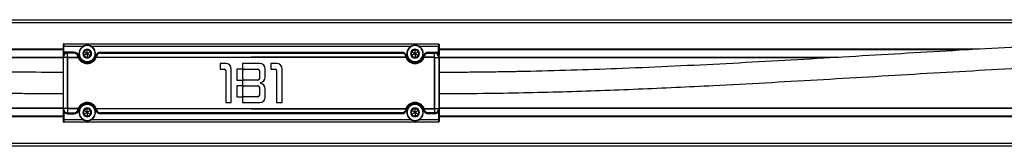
# Model space of a CAD drawing. Header units: millimetres. Extents: x -498 to 2211, y 417 to 918.
# Tile 10 of 23: x 127 to 454, y 417 to 459. Entities that reach past the tile are written whole.
import ezdxf

# ---------------------------------------------------------------- set-up
doc = ezdxf.new("R2010")
doc.units = ezdxf.units.MM

# ---------------------------------------------------------------- blocks, each defined once
blk = doc.blocks.new('Drawing View3')
at = {"color": 7, "linetype": 'Continuous', "lineweight": 25}
for p, q in [((-438.55, 10.99), (561.05, 10.99)), ((561.05, 9.99), (-438.55, 9.99)), ((-1.25, 1.19), (-180.91, 1.19)), ((-1.25, 0.99), (-177.33, 0.99)), ((-1.25, 2.79), (-1.25, 2.19)), ((-1.25, 2.19), (-1.05, 2.19)), ((-1.25, 2.19), (-1.25, 0.19)), ((-1.25, 0.19), (-1.25, -0.6)), ((-1.05, 2.99), (-1.05, 2.19)), ((-1.05, 2.99), (123.55, 2.99)), ((-1.05, 0.19), (-1.05, 2.19)), ((-1.05, 2.19), (5.5, 2.19)), ((2.33, 0.19), (-1.05, 0.19)), ((2.33, -0.01), (2.33, 0.19)), ((6.75, -0.26), (5.51, 0.46)), ((6.75, 2.39), (6.75, 2.49)), ((6.75, -0.26), (6.75, 1.18)), ((8, 0.46), (6.75, -0.26)), ((8, 2.19), (114.5, 2.19)), ((11.18, -0.01), (11.18, 0.19)), ((11.18, 0.19), (111.33, 0.19)), ((111.33, -0.01), (111.33, 0.19)), ((115.75, -0.26), (114.51, 0.46)), ((115.75, 2.39), (115.75, 2.49)), ((115.75, -0.26), (115.75, 1.18)), ((117, 0.46), (115.75, -0.26)), ((117, 2.19), (123.55, 2.19)), ((120.18, 0.19), (123.55, 0.19)), ((120.18, -0.01), (120.18, 0.19)), ((123.55, 2.99), (123.55, 2.19)), ((123.55, 0.19), (123.55, 2.19)), ((123.75, 2.19), (123.55, 2.19)), ((123.75, 2.79), (123.75, 2.19)), ((123.75, 2.19), (123.75, 0.19)), ((303.47, 1.19), (123.75, 1.19)), ((299.83, 0.99), (123.75, 0.99)), ((123.75, 0.19), (123.75, -0.6)), ((-1.25, -1.51), (-134.02, -1.51)), ((-1.25, -1.71), (-130.62, -1.71)), ((-1.25, -1.51), (-1.25, -18.51)), ((0.19, -1.51), (-1.19, -1.51)), ((-1.19, -1.51), (-1.19, -18.51)), ((0.19, -18.51), (0.19, -1.51)), ((2.33, -0.01), (0.25, -0.01)), ((2.33, -0.06), (0.25, -0.06)), ((0.25, -1.45), (0.25, -0.06)), ((0.25, -1.45), (3.73, -1.45)), ((0.34, -18.42), (0.34, -1.59)), ((0.34, -1.59), (3.73, -1.59)), ((2.33, -0.01), (2.33, -0.06)), ((3.73, -1.59), (3.73, -1.45)), ((3.92, -1.51), (3.73, -1.59)), ((3.77, -1.1), (3.96, -1.04)), ((6.75, -0.26), (5.51, -0.97)), ((6.75, -0.26), (8, -0.97)), ((6.75, -0.26), (6.75, -1.69)), ((6.75, -2.91), (6.75, -3.01)), ((9.74, -1.1), (9.54, -1.04)), ((9.77, -1.59), (9.59, -1.51)), ((9.77, -1.45), (9.77, -1.59)), ((9.77, -1.45), (61.25, -1.45)), ((112.73, -1.59), (9.77, -1.59)), ((11.18, -0.01), (11.18, -0.06)), ((11.18, -0.01), (111.33, -0.01)), ((11.18, -0.06), (111.33, -0.06)), ((112.73, -1.45), (61.25, -1.45)), ((111.33, -0.01), (111.33, -0.06)), ((112.73, -1.45), (112.73, -1.59)), ((112.73, -1.59), (112.92, -1.51)), ((112.77, -1.1), (112.96, -1.04)), ((115.75, -0.26), (114.51, -0.97)), ((115.75, -0.26), (117, -0.97)), ((115.75, -0.26), (115.75, -1.69)), ((115.75, -2.91), (115.75, -3.01)), ((118.74, -1.1), (118.54, -1.04)), ((118.59, -1.51), (118.77, -1.59)), ((118.77, -1.59), (118.77, -1.45)), ((122.25, -1.45), (118.77, -1.45)), ((122.17, -1.59), (118.77, -1.59)), ((120.18, -0.01), (120.18, -0.06)), ((120.18, -0.01), (122.25, -0.01)), ((120.18, -0.06), (122.25, -0.06)), ((122.17, -18.42), (122.17, -1.59)), ((122.25, -1.45), (122.25, -0.06)), ((122.31, -18.51), (122.31, -1.51)), ((122.31, -1.51), (123.69, -1.51)), ((123.69, -1.51), (123.69, -18.51)), ((123.75, -1.51), (123.75, -18.51)), ((256.56, -1.51), (123.75, -1.51)), ((253.13, -1.71), (123.75, -1.71)), ((52.85, -3.51), (50.9, -3.51)), ((50.9, -3.51), (50.9, -5.41)), ((50.9, -5.41), (52.3, -5.41)), ((52.8, -5.91), (52.8, -16.51)), ((54.65, -16.51), (54.65, -5.31)), ((58.4, -5.41), (56.5, -5.41)), ((56.5, -5.41), (56.5, -9.11)), ((64.15, -3.51), (58.4, -3.51)), ((58.4, -3.51), (58.4, -5.41)), ((58.45, -8.61), (58.45, -5.91)), ((58.95, -5.41), (63.5, -5.41)), ((64, -5.91), (64, -8.61)), ((65.95, -8.08), (65.95, -5.31)), ((69.75, -3.51), (67.8, -3.51)), ((67.8, -3.51), (67.8, -5.41)), ((67.8, -5.41), (69.2, -5.41)), ((69.7, -5.91), (69.7, -16.51)), ((71.55, -16.51), (71.55, -5.31)), ((56.5, -9.11), (58.4, -9.11)), ((58.4, -9.11), (58.4, -10.91)), ((63.5, -9.11), (58.95, -9.11)), ((58.4, -10.91), (56.5, -10.91)), ((56.5, -10.91), (56.5, -14.61)), ((58.45, -14.11), (58.45, -11.41)), ((58.95, -10.91), (63.5, -10.91)), ((64, -11.41), (64, -14.11)), ((64.45, -10.16), (64.45, -9.86)), ((65.95, -14.71), (65.95, -11.93)), ((56.5, -14.61), (58.4, -14.61)), ((58.4, -14.61), (58.4, -16.51)), ((63.5, -14.61), (58.95, -14.61)), ((-1.25, -18.31), (-291.25, -18.31)), ((-1.25, -18.51), (-291.25, -18.51)), ((-1.25, -18.51), (-1.25, -22.21)), ((0.19, -18.51), (-1.19, -18.51)), ((-0.89, -19.47), (-1.05, -19.6)), ((-1.05, -19.6), (-1.05, -22.21)), ((3.73, -18.56), (0.25, -18.56)), ((0.25, -18.56), (0.25, -19.95)), ((3.73, -18.42), (0.34, -18.42)), ((3.73, -18.56), (3.73, -18.42)), ((3.73, -18.42), (3.92, -18.5)), ((3.77, -18.91), (3.96, -18.97)), ((6.75, -19.76), (5.51, -19.04)), ((6.75, -17.11), (6.75, -17.01)), ((6.75, -19.76), (6.75, -18.32)), ((8, -19.04), (6.75, -19.76)), ((9.74, -18.91), (9.54, -18.97)), ((9.59, -18.5), (9.77, -18.42)), ((9.77, -18.42), (112.73, -18.42)), ((9.77, -18.42), (9.77, -18.56)), ((61.25, -18.56), (9.77, -18.56)), ((52.8, -16.51), (54.65, -16.51)), ((58.4, -16.51), (64.15, -16.51)), ((61.25, -18.56), (112.73, -18.56)), ((69.7, -16.51), (71.55, -16.51)), ((112.73, -18.42), (112.73, -18.56)), ((112.92, -18.5), (112.73, -18.42)), ((112.77, -18.91), (112.96, -18.97)), ((115.75, -19.76), (114.51, -19.04)), ((115.75, -17.11), (115.75, -17.01)), ((115.75, -19.76), (115.75, -18.32)), ((117, -19.04), (115.75, -19.76)), ((118.74, -18.91), (118.54, -18.97)), ((118.77, -18.42), (118.59, -18.5)), ((118.77, -18.42), (122.17, -18.42)), ((118.77, -18.56), (118.77, -18.42)), ((118.77, -18.56), (122.25, -18.56)), ((122.25, -18.56), (122.25, -19.95)), ((122.31, -18.51), (123.69, -18.51)), ((123.4, -19.47), (123.55, -19.6)), ((123.55, -19.6), (123.55, -22.21)), ((413.75, -18.31), (123.75, -18.31)), ((123.75, -18.51), (123.75, -22.21)), ((413.75, -18.51), (123.75, -18.51)), ((-1.25, -21.01), (-291.25, -21.01)), ((-1.25, -21.21), (-291.25, -21.21)), ((-1.25, -22.21), (-1.05, -22.21)), ((-1.25, -22.21), (-1.25, -22.81)), ((-1.05, -22.21), (-1.05, -23.01)), ((5.5, -22.21), (-1.05, -22.21)), ((0.25, -19.95), (2.33, -19.95)), ((0.25, -20.01), (2.33, -20.01)), ((0.25, -20.01), (0.25, -20.21)), ((0.25, -20.21), (2.33, -20.21)), ((2.33, -20.01), (2.33, -19.95)), ((2.33, -20.01), (2.33, -20.21)), ((6.75, -19.76), (5.51, -20.47)), ((6.75, -19.76), (6.75, -21.19)), ((6.75, -19.76), (8, -20.47)), ((6.75, -22.41), (6.75, -22.51)), ((114.5, -22.21), (8, -22.21)), ((111.33, -19.95), (11.18, -19.95)), ((11.18, -20.01), (11.18, -19.95)), ((111.33, -20.01), (11.18, -20.01)), ((11.18, -20.01), (11.18, -20.21)), ((111.33, -20.21), (11.18, -20.21)), ((111.33, -20.01), (111.33, -19.95)), ((111.33, -20.01), (111.33, -20.21)), ((115.75, -19.76), (114.51, -20.47)), ((115.75, -19.76), (115.75, -21.19)), ((115.75, -19.76), (117, -20.47)), ((115.75, -22.41), (115.75, -22.51)), ((123.55, -22.21), (117, -22.21)), ((122.25, -19.95), (120.18, -19.95)), ((120.18, -20.01), (120.18, -19.95)), ((122.25, -20.01), (120.18, -20.01)), ((120.18, -20.01), (120.18, -20.21)), ((122.25, -20.21), (120.18, -20.21)), ((122.25, -20.01), (122.25, -20.21)), ((123.75, -22.21), (123.55, -22.21)), ((123.55, -22.21), (123.55, -23.01)), ((413.75, -21.01), (123.75, -21.01)), ((413.75, -21.21), (123.75, -21.21)), ((123.75, -22.21), (123.75, -22.81)), ((123.55, -23.01), (-1.05, -23.01)), ((-438.55, -30.01), (561.05, -30.01)), ((561.05, -31.01), (-438.55, -31.01))]:
    blk.add_line(p, q, dxfattribs=at)
at = {"color": 7, "linetype": 'Continuous', "lineweight": 25, "flags": 128}
for points in [[(-1.25, -1.51), (-1.25, -1.51), (-1.24, -1.51), (-1.24, -1.51), (-1.23, -1.51), (-1.22, -1.51), (-1.21, -1.51), (-1.2, -1.51), (-1.19, -1.51)], [(0.25, -0.01), (0.25, -0.01), (0.25, -0.01), (0.25, -0.01), (0.25, -0.02), (0.25, -0.03), (0.25, -0.04), (0.25, -0.05), (0.25, -0.06)], [(122.25, -0.01), (122.25, -0.01), (122.25, -0.01), (122.25, -0.01), (122.25, -0.02), (122.25, -0.03), (122.25, -0.04), (122.25, -0.05), (122.25, -0.06)], [(123.75, -1.51), (123.75, -1.51), (123.75, -1.51), (123.74, -1.51), (123.74, -1.51), (123.73, -1.51), (123.72, -1.51), (123.71, -1.51), (123.69, -1.51)], [(-1.25, -18.51), (-1.25, -18.51), (-1.24, -18.51), (-1.24, -18.51), (-1.23, -18.51), (-1.22, -18.51), (-1.21, -18.51), (-1.2, -18.51), (-1.19, -18.51)], [(123.75, -18.51), (123.75, -18.51), (123.75, -18.51), (123.74, -18.51), (123.74, -18.51), (123.73, -18.51), (123.72, -18.51), (123.71, -18.51), (123.69, -18.51)], [(0.25, -20.01), (0.25, -20), (0.25, -20), (0.25, -20), (0.25, -19.99), (0.25, -19.98), (0.25, -19.97), (0.25, -19.96), (0.25, -19.95)], [(122.25, -20.01), (122.25, -20), (122.25, -20), (122.25, -20), (122.25, -19.99), (122.25, -19.98), (122.25, -19.97), (122.25, -19.96), (122.25, -19.95)]]:
    blk.add_lwpolyline(points, dxfattribs=at)
at = {"color": 7, "linetype": 'Continuous', "lineweight": 25}
for centre, radius, start, end in [((-1.05, 2.79), 0.2, 90, 180), ((2.33, -1.51), 1.7, 15.7678, 90), ((6.75, -0.26), 2.75, 90, 270), ((6.75, -0.26), 2.65, 90, 270), ((6.75, -0.26), 1.43, 150, 210), ((6.75, -0.26), 1.44, 90, 150), ((6.75, -0.26), 2.75, 270, 90), ((6.75, -0.26), 2.65, 270, 90), ((6.75, -0.26), 1.44, 30, 90), ((6.75, -0.26), 1.44, 330, 30), ((11.18, -1.51), 1.7, 90, 164.2322), ((111.33, -1.51), 1.7, 15.7678, 90), ((115.75, -0.26), 2.75, 90, 270), ((115.75, -0.26), 2.65, 90, 270), ((115.75, -0.26), 1.44, 150, 210), ((115.75, -0.26), 1.44, 90, 150), ((115.75, -0.26), 2.75, 270, 90), ((115.75, -0.26), 2.65, 270, 90), ((115.75, -0.26), 1.44, 30, 90), ((115.75, -0.26), 1.43, 330, 30), ((120.18, -1.51), 1.7, 90, 164.2322), ((123.55, 2.79), 0.2, 0, 90), ((0.25, -1.51), 1.5, 90, 180), ((0.25, -1.51), 1.44, 90, 180), ((3.62, -1.17), 0.164, 25.5781, 105.7388), ((3.79, -1.59), 0.155, 33.2367, 110.1077), ((6.75, -0.26), 3.3, 203.8222, 336.1754), ((6.75, -0.26), 3.1, 203.8215, 336.179), ((6.75, -0.26), 2.9, 195.7678, 344.2322), ((6.75, -0.26), 1.44, 210, 270), ((6.75, -0.26), 1.44, 270, 330), ((9.72, -1.59), 0.155, 69.8939, 146.7559), ((9.88, -1.17), 0.164, 74.2612, 154.4219), ((112.62, -1.17), 0.164, 25.5781, 105.7388), ((112.79, -1.59), 0.155, 33.2441, 110.1061), ((115.75, -0.26), 3.3, 203.8246, 336.1778), ((115.75, -0.26), 3.1, 203.821, 336.1785), ((115.75, -0.26), 2.9, 195.7678, 344.2322), ((115.75, -0.26), 1.44, 210, 270), ((115.75, -0.26), 1.44, 270, 330), ((118.72, -1.59), 0.155, 69.8923, 146.7633), ((118.88, -1.17), 0.164, 74.2612, 154.4219), ((122.25, -1.51), 1.5, 0, 90), ((122.25, -1.51), 1.44, 0, 90), ((52.3, -5.91), 0.5, 0, 90), ((52.85, -5.31), 1.8, 0, 90), ((58.95, -5.91), 0.5, 90, 180), ((63.5, -5.91), 0.5, 0, 90), ((64.15, -5.31), 1.8, 0, 90), ((69.2, -5.91), 0.5, 0, 90), ((69.75, -5.31), 1.8, 0, 90), ((58.95, -8.61), 0.5, 180, 270), ((63.5, -8.61), 0.5, 270, 0), ((64.15, -8.08), 1.8, 279.5941, 0), ((58.95, -11.41), 0.5, 90, 180), ((63.5, -11.41), 0.5, 0, 90), ((64.15, -11.93), 1.8, 0, 80.4059), ((58.95, -14.11), 0.5, 180, 270), ((63.5, -14.11), 0.5, 270, 0), ((64.15, -14.71), 1.8, 270, 0), ((0.25, -18.51), 1.5, 180, 270), ((0.25, -18.51), 1.44, 180, 269.9999), ((0.25, -18.51), 1.7, 220.1192, 270), ((2.33, -18.51), 1.7, 270, 344.2322), ((3.62, -18.84), 0.164, 254.2612, 334.4219), ((6.75, -19.76), 3.3, 23.8226, 156.1783), ((3.79, -18.42), 0.155, 249.8939, 326.7559), ((6.75, -19.76), 3.1, 23.8215, 156.179), ((6.75, -19.76), 2.9, 15.7678, 164.2322), ((6.75, -19.76), 2.75, 90, 270), ((6.75, -19.76), 2.65, 90, 270), ((6.75, -19.76), 1.43, 150, 210), ((6.75, -19.76), 1.44, 90, 150), ((6.75, -19.76), 2.75, 270, 90), ((6.75, -19.76), 2.65, 270, 90), ((6.75, -19.76), 1.44, 30, 90), ((6.75, -19.76), 1.44, 330, 30), ((11.18, -18.51), 1.7, 195.7678, 270), ((9.72, -18.42), 0.155, 213.2367, 290.1077), ((9.88, -18.84), 0.164, 205.5781, 285.7388), ((111.33, -18.51), 1.7, 270, 344.2322), ((112.62, -18.84), 0.164, 254.2612, 334.4219), ((115.75, -19.76), 3.3, 23.8217, 156.1774), ((112.79, -18.42), 0.155, 249.8923, 326.7633), ((115.75, -19.76), 3.1, 23.821, 156.1785), ((115.75, -19.76), 2.9, 15.7678, 164.2322), ((115.75, -19.76), 2.75, 90, 270), ((115.75, -19.76), 2.65, 90, 270), ((115.75, -19.76), 1.44, 150, 210), ((115.75, -19.76), 1.44, 90, 150), ((115.75, -19.76), 2.75, 270, 90), ((115.75, -19.76), 2.65, 270, 90), ((115.75, -19.76), 1.44, 30, 90), ((115.75, -19.76), 1.43, 330, 30), ((120.18, -18.51), 1.7, 195.7678, 270), ((118.72, -18.42), 0.155, 213.2441, 290.1061), ((118.88, -18.84), 0.164, 205.5781, 285.7388), ((122.25, -18.51), 1.44, 270.0001, 360), ((122.25, -18.51), 1.5, 270, 0), ((122.25, -18.51), 1.7, 270, 319.8808), ((-1.05, -22.81), 0.2, 180, 270), ((6.75, -19.76), 1.43, 210, 270), ((6.75, -19.76), 1.44, 270, 330), ((115.75, -19.76), 1.44, 210, 270), ((115.75, -19.76), 1.43, 270, 330), ((123.55, -22.81), 0.2, 270, 0)]:
    blk.add_arc(centre, radius, start, end, dxfattribs=at)
for points, knots in [([(-1.25, -6.51), (-6.08, -6.49), (-15.44, -6.46), (-29.09, -6.23), (-42.12, -5.9), (-54.8, -5.49), (-67.36, -5), (-79.89, -4.45), (-99.73, -3.47), (-126.86, -1.95), (-161.29, 0.12), (-195.73, 2.08), (-223.76, 3.4), (-245.43, 4.17), (-257.28, 4.49), (-265.78, 4.67), (-271.11, 4.76), (-277.04, 4.84), (-283.83, 4.9), (-288.67, 4.91), (-291.25, 4.91)], [0, 0, 0, 0, 0.0499526, 0.0966762, 0.1411081, 0.1845608, 0.2277811, 0.2710022, 0.3142239, 0.4330851, 0.551948, 0.6708097, 0.7896675, 0.8419636, 0.8949258, 0.9121247, 0.9297793, 0.9499915, 0.9733968, 1, 1, 1, 1]), ([(413.75, 4.91), (408.91, 4.89), (399.55, 4.86), (385.88, 4.63), (372.85, 4.31), (360.17, 3.9), (347.6, 3.42), (335.07, 2.86), (315.23, 1.89), (288.09, 0.37), (253.66, -1.69), (219.22, -3.66), (191.19, -4.99), (169.52, -5.76), (157.67, -6.08), (149.18, -6.26), (143.86, -6.35), (137.94, -6.43), (131.16, -6.49), (126.33, -6.5), (123.75, -6.51)], [0, 0, 0, 0, 0.049992, 0.096758, 0.141218, 0.18469, 0.227914, 0.271139, 0.314364, 0.433236, 0.552109, 0.670981, 0.789849, 0.84215, 0.895091, 0.912281, 0.929907, 0.950061, 0.973424, 1, 1, 1, 1]), ([(-1.25, 0.19), (-1.25, 0.2), (-1.25, 0.2), (-1.24, 0.2), (-1.23, 0.2), (-1.21, 0.19), (-1.18, 0.19), (-1.14, 0.2), (-1.09, 0.19), (-1.06, 0.19), (-1.05, 0.19)], [0, 0, 0, 0, 0.070947, 0.154072, 0.250445, 0.38915, 0.501544, 0.750007, 0.875018, 1, 1, 1, 1]), ([(0, 0), (-0.13, -0.01), (-0.35, -0.04), (-0.62, -0.18), (-0.83, -0.34), (-1.01, -0.56), (-1.2, -0.91), (-1.23, -1.21), (-1.25, -1.41)], [0, 0, 0, 0, 0.192394, 0.308079, 0.435114, 0.571258, 0.713423, 1, 1, 1, 1]), ([(-1.25, -0.6), (-1.25, -0.63), (-1.25, -0.67), (-1.25, -0.71), (-1.25, -0.73), (-1.25, -0.73), (-1.24, -0.73), (-1.24, -0.73), (-1.24, -0.73), (-1.24, -0.73), (-1.24, -0.73), (-1.24, -0.72), (-1.22, -0.65), (-1.14, -0.48), (-0.97, -0.24), (-0.73, -0.08), (-0.53, -0.01), (-0.44, 0), (-0.4, 0)], [0, 0, 0, 0, 0.074447, 0.094446, 0.1003278, 0.1023566, 0.1039112, 0.1045847, 0.1052421, 0.1059297, 0.1066875, 0.1085198, 0.126344, 0.2805993, 0.5325068, 0.7947096, 0.9068201, 1, 1, 1, 1]), ([(0.25, -0.01), (0.25, -0.01), (0.24, 0), (0.23, 0), (0.2, 0), (0.16, 0), (0.1, 0), (0.01, 0), (-0.1, 0), (-0.22, 0), (-0.33, 0), (-0.48, 0), (-0.64, 0.01), (-0.8, 0.02), (-0.91, 0.05), (-0.97, 0.09), (-1.02, 0.12), (-1.04, 0.16), (-1.05, 0.18), (-1.05, 0.19)], [0, 0, 0, 0, 0.0109422, 0.0222945, 0.0390848, 0.0625555, 0.1141977, 0.1813741, 0.2488303, 0.3376514, 0.4383968, 0.502126, 0.6516507, 0.7859487, 0.8513268, 0.90633, 0.9431877, 0.9734746, 1, 1, 1, 1]), ([(5.51, 0.46), (5.55, 0.48), (5.62, 0.52), (5.72, 0.59), (5.89, 0.68), (6.13, 0.82), (6.39, 0.97), (6.59, 1.09), (6.7, 1.15), (6.75, 1.18)], [0, 0, 0, 0, 0.091476, 0.179071, 0.263914, 0.500233, 0.736353, 0.864424, 1, 1, 1, 1]), ([(5.51, 0.46), (5.51, 0.42), (5.51, 0.34), (5.51, 0.21), (5.51, 0.02), (5.51, -0.26), (5.51, -0.55), (5.51, -0.79), (5.51, -0.91), (5.51, -0.97)], [0, 0, 0, 0, 0.092825, 0.180726, 0.264, 0.500023, 0.736045, 0.862452, 1, 1, 1, 1]), ([(6.75, 1.18), (6.79, 1.16), (6.86, 1.12), (6.97, 1.06), (7.14, 0.96), (7.37, 0.82), (7.63, 0.67), (7.84, 0.55), (7.94, 0.49), (8, 0.46)], [0, 0, 0, 0, 0.091476, 0.179071, 0.263914, 0.500233, 0.736353, 0.864424, 1, 1, 1, 1]), ([(8, -0.97), (8, -0.93), (8, -0.85), (8, -0.72), (8, -0.53), (8, -0.26), (8, 0.04), (8, 0.28), (8, 0.4), (8, 0.46)], [0, 0, 0, 0, 0.092825, 0.180726, 0.264, 0.500023, 0.736045, 0.862452, 1, 1, 1, 1]), ([(114.51, 0.46), (114.55, 0.48), (114.62, 0.52), (114.72, 0.59), (114.89, 0.68), (115.13, 0.82), (115.39, 0.97), (115.59, 1.09), (115.7, 1.15), (115.75, 1.18)], [0, 0, 0, 0, 0.091476, 0.179071, 0.263914, 0.500233, 0.736353, 0.864424, 1, 1, 1, 1]), ([(114.51, 0.46), (114.51, 0.42), (114.51, 0.34), (114.51, 0.21), (114.51, 0.02), (114.51, -0.26), (114.51, -0.55), (114.51, -0.79), (114.51, -0.91), (114.51, -0.97)], [0, 0, 0, 0, 0.092825, 0.180726, 0.264, 0.500023, 0.736045, 0.862452, 1, 1, 1, 1]), ([(115.75, 1.18), (115.79, 1.16), (115.86, 1.12), (115.97, 1.06), (116.14, 0.96), (116.37, 0.82), (116.63, 0.67), (116.84, 0.55), (116.94, 0.49), (117, 0.46)], [0, 0, 0, 0, 0.091476, 0.179071, 0.263914, 0.500233, 0.736353, 0.864424, 1, 1, 1, 1]), ([(117, -0.97), (117, -0.93), (117, -0.85), (117, -0.72), (117, -0.53), (117, -0.26), (117, 0.04), (117, 0.28), (117, 0.4), (117, 0.46)], [0, 0, 0, 0, 0.092825, 0.180726, 0.264, 0.500023, 0.736045, 0.862452, 1, 1, 1, 1]), ([(123.55, 0.19), (123.55, 0.17), (123.54, 0.15), (123.51, 0.11), (123.49, 0.1), (123.43, 0.06), (123.38, 0.04), (123.27, 0.02), (123.21, 0.01), (123.09, 0), (123.02, 0), (122.81, 0), (122.67, 0), (122.46, 0), (122.39, 0), (122.31, 0), (122.29, 0), (122.26, 0), (122.25, -0.01), (122.25, -0.01)], [0, 0, 0, 0, 0.0625, 0.0625, 0.125, 0.125, 0.25, 0.25, 0.375, 0.375, 0.5, 0.5, 0.75, 0.75, 0.875, 0.875, 0.9375, 0.9375, 1, 1, 1, 1]), ([(123.75, -1.41), (123.73, -1.21), (123.7, -0.91), (123.51, -0.56), (123.33, -0.34), (123.13, -0.18), (122.86, -0.04), (122.64, -0.01), (122.51, 0)], [0, 0, 0, 0, 0.286577, 0.428742, 0.564886, 0.691921, 0.807606, 1, 1, 1, 1]), ([(122.9, 0), (122.95, 0), (123.04, -0.01), (123.24, -0.08), (123.47, -0.24), (123.65, -0.48), (123.72, -0.65), (123.74, -0.72), (123.75, -0.73), (123.75, -0.73), (123.75, -0.73), (123.75, -0.73), (123.75, -0.73), (123.75, -0.73), (123.75, -0.73), (123.75, -0.72), (123.75, -0.67), (123.75, -0.63), (123.75, -0.6)], [0, 0, 0, 0, 0.09318, 0.205292, 0.467496, 0.719405, 0.873661, 0.889168, 0.891531, 0.893364, 0.894122, 0.894809, 0.895467, 0.89614, 0.897695, 0.899723, 0.925553, 1, 1, 1, 1]), ([(123.55, 0.19), (123.57, 0.19), (123.59, 0.19), (123.63, 0.2), (123.66, 0.2), (123.69, 0.19), (123.72, 0.19), (123.74, 0.2), (123.75, 0.2), (123.75, 0.2), (123.75, 0.19)], [0, 0, 0, 0, 0.124897, 0.249794, 0.37451, 0.499267, 0.608291, 0.750189, 0.894614, 1, 1, 1, 1]), ([(-291.25, -2.09), (-286.41, -2.11), (-277.05, -2.14), (-263.39, -2.37), (-250.37, -2.69), (-237.69, -3.1), (-225.13, -3.59), (-212.59, -4.14), (-192.75, -5.12), (-165.62, -6.64), (-131.19, -8.7), (-96.75, -10.67), (-68.72, -11.99), (-47.05, -12.76), (-35.2, -13.09), (-26.71, -13.26), (-21.38, -13.35), (-15.45, -13.43), (-8.66, -13.49), (-3.82, -13.5), (-1.25, -13.51)], [0, 0, 0, 0, 0.049963, 0.096698, 0.141138, 0.184596, 0.227817, 0.271039, 0.314262, 0.433126, 0.551991, 0.670856, 0.789716, 0.842014, 0.89497, 0.912167, 0.929814, 0.95001, 0.973404, 1, 1, 1, 1]), ([(0.25, -1.45), (0.25, -1.45), (0.23, -1.45), (0.21, -1.46), (0.2, -1.47), (0.2, -1.49), (0.19, -1.5), (0.19, -1.51)], [0, 0, 0, 0, 0.230533, 0.446436, 0.647002, 0.831665, 1, 1, 1, 1]), ([(0.19, -1.51), (0.2, -1.51), (0.21, -1.51), (0.22, -1.51), (0.24, -1.52), (0.26, -1.54), (0.29, -1.56), (0.32, -1.58), (0.33, -1.58), (0.34, -1.59)], [0, 0, 0, 0, 0.107214, 0.21673, 0.30517, 0.47239, 0.745456, 0.875597, 1, 1, 1, 1]), ([(0.34, -1.59), (0.33, -1.58), (0.33, -1.57), (0.31, -1.54), (0.29, -1.52), (0.27, -1.49), (0.26, -1.47), (0.26, -1.46), (0.25, -1.45)], [0, 0, 0, 0, 0.120536, 0.253293, 0.530197, 0.661, 0.785452, 1, 1, 1, 1]), ([(2.33, -0.01), (2.36, -0.01), (2.43, -0.01), (2.53, -0.02), (2.64, -0.04), (2.75, -0.07), (2.86, -0.1), (2.97, -0.15), (3.08, -0.21), (3.21, -0.29), (3.34, -0.39), (3.48, -0.54), (3.6, -0.7), (3.7, -0.89), (3.75, -1.03), (3.77, -1.1)], [0, 0, 0, 0, 0.045451, 0.093487, 0.143983, 0.196837, 0.252049, 0.309573, 0.369406, 0.431491, 0.528071, 0.633217, 0.7469, 0.869168, 1, 1, 1, 1]), ([(3.58, -1.01), (3.56, -0.93), (3.53, -0.86), (3.46, -0.72), (3.42, -0.66), (3.28, -0.47), (3.18, -0.37), (2.96, -0.22), (2.85, -0.17), (2.67, -0.11), (2.61, -0.09), (2.48, -0.07), (2.4, -0.06), (2.33, -0.06)], [0, 0, 0, 0, 0.125, 0.125, 0.25, 0.25, 0.5, 0.5, 0.75, 0.75, 0.875, 0.875, 1, 1, 1, 1]), ([(6.75, -1.69), (6.72, -1.67), (6.65, -1.63), (6.54, -1.57), (6.37, -1.47), (6.13, -1.33), (5.87, -1.18), (5.67, -1.06), (5.56, -1), (5.51, -0.97)], [0, 0, 0, 0, 0.091476, 0.179071, 0.263914, 0.500233, 0.736353, 0.864424, 1, 1, 1, 1]), ([(8, -0.97), (7.96, -0.99), (7.89, -1.03), (7.78, -1.1), (7.61, -1.19), (7.37, -1.33), (7.12, -1.48), (6.91, -1.6), (6.81, -1.66), (6.75, -1.69)], [0, 0, 0, 0, 0.091476, 0.1790707, 0.2639143, 0.5002329, 0.7363525, 0.8644236, 1, 1, 1, 1]), ([(11.18, -0.01), (11.06, -0.01), (10.94, -0.02), (10.7, -0.08), (10.57, -0.13), (10.3, -0.28), (10.16, -0.39), (9.91, -0.68), (9.8, -0.87), (9.74, -1.1)], [0, 0, 0, 0, 0.25, 0.25, 0.5, 0.5, 0.75, 0.75, 1, 1, 1, 1]), ([(11.18, -0.06), (11.08, -0.06), (10.97, -0.08), (10.76, -0.13), (10.65, -0.17), (10.42, -0.3), (10.3, -0.4), (10.08, -0.65), (9.99, -0.81), (9.93, -1.01)], [0, 0, 0, 0, 0.25, 0.25, 0.5, 0.5, 0.75, 0.75, 1, 1, 1, 1]), ([(111.33, -0.01), (111.45, -0.01), (111.57, -0.02), (111.81, -0.08), (111.94, -0.13), (112.21, -0.28), (112.35, -0.39), (112.59, -0.68), (112.7, -0.87), (112.77, -1.1)], [0, 0, 0, 0, 0.25, 0.25, 0.5, 0.5, 0.75, 0.75, 1, 1, 1, 1]), ([(111.33, -0.06), (111.43, -0.06), (111.53, -0.08), (111.74, -0.13), (111.86, -0.17), (112.09, -0.3), (112.21, -0.4), (112.42, -0.65), (112.52, -0.81), (112.58, -1.01)], [0, 0, 0, 0, 0.25, 0.25, 0.5, 0.5, 0.75, 0.75, 1, 1, 1, 1]), ([(115.75, -1.69), (115.72, -1.67), (115.65, -1.63), (115.54, -1.57), (115.37, -1.47), (115.13, -1.33), (114.87, -1.18), (114.67, -1.06), (114.56, -1), (114.51, -0.97)], [0, 0, 0, 0, 0.091476, 0.179071, 0.263914, 0.500233, 0.736353, 0.864424, 1, 1, 1, 1]), ([(117, -0.97), (116.96, -0.99), (116.89, -1.03), (116.78, -1.1), (116.61, -1.19), (116.37, -1.33), (116.12, -1.48), (115.91, -1.6), (115.81, -1.66), (115.75, -1.69)], [0, 0, 0, 0, 0.091476, 0.1790707, 0.2639143, 0.5002329, 0.7363525, 0.8644236, 1, 1, 1, 1]), ([(118.74, -1.1), (118.75, -1.06), (118.77, -0.99), (118.81, -0.88), (118.86, -0.79), (118.91, -0.7), (119, -0.58), (119.13, -0.43), (119.31, -0.28), (119.5, -0.16), (119.69, -0.08), (119.86, -0.04), (120.02, -0.01), (120.13, -0.01), (120.18, -0.01)], [0, 0, 0, 0, 0.069075, 0.134452, 0.196145, 0.254172, 0.308553, 0.444853, 0.568689, 0.677814, 0.78108, 0.855029, 0.927809, 1, 1, 1, 1]), ([(118.93, -1.01), (118.95, -0.93), (118.98, -0.86), (119.05, -0.72), (119.09, -0.66), (119.22, -0.47), (119.33, -0.37), (119.54, -0.22), (119.66, -0.17), (119.83, -0.11), (119.89, -0.09), (120.03, -0.07), (120.1, -0.06), (120.18, -0.06)], [0, 0, 0, 0, 0.125, 0.125, 0.25, 0.25, 0.5, 0.5, 0.75, 0.75, 0.875, 0.875, 1, 1, 1, 1]), ([(122.25, -1.45), (122.25, -1.45), (122.25, -1.46), (122.24, -1.49), (122.23, -1.51), (122.21, -1.53), (122.19, -1.55), (122.18, -1.57), (122.17, -1.58), (122.17, -1.59)], [0, 0, 0, 0, 0.105913, 0.267564, 0.469668, 0.607584, 0.746779, 0.875196, 1, 1, 1, 1]), ([(122.17, -1.59), (122.18, -1.58), (122.19, -1.58), (122.21, -1.56), (122.23, -1.55), (122.25, -1.54), (122.27, -1.52), (122.28, -1.51), (122.3, -1.51), (122.31, -1.51), (122.31, -1.51)], [0, 0, 0, 0, 0.096051, 0.254574, 0.390588, 0.527755, 0.661975, 0.783491, 0.892884, 1, 1, 1, 1]), ([(122.31, -1.51), (122.31, -1.49), (122.31, -1.47), (122.28, -1.45), (122.27, -1.45), (122.25, -1.45)], [0, 0, 0, 0, 0.5, 0.5, 1, 1, 1, 1]), ([(123.75, -13.51), (128.59, -13.49), (137.95, -13.46), (151.62, -13.23), (164.65, -12.91), (177.33, -12.5), (189.89, -12.01), (202.43, -11.45), (222.27, -10.48), (249.4, -8.96), (283.83, -6.89), (318.27, -4.93), (346.3, -3.6), (367.98, -2.83), (379.82, -2.51), (388.31, -2.33), (393.64, -2.24), (399.56, -2.16), (406.34, -2.1), (411.18, -2.09), (413.75, -2.09)], [0, 0, 0, 0, 0.049982, 0.096736, 0.141189, 0.184655, 0.227878, 0.271102, 0.314326, 0.433195, 0.552066, 0.670935, 0.7898, 0.842099, 0.895046, 0.912239, 0.929872, 0.950042, 0.973417, 1, 1, 1, 1]), ([(-1.25, -18.51), (-1.25, -18.78), (-1.22, -18.99), (-1.16, -19.25), (-1.14, -19.33), (-1.1, -19.47), (-1.08, -19.53), (-1.05, -19.6)], [0, 0, 0, 0, 0.5, 0.5, 0.75, 0.75, 1, 1, 1, 1]), ([(0.34, -18.42), (0.33, -18.43), (0.32, -18.43), (0.29, -18.45), (0.27, -18.47), (0.24, -18.49), (0.22, -18.5), (0.2, -18.5), (0.19, -18.51)], [0, 0, 0, 0, 0.120536, 0.253294, 0.530197, 0.661, 0.785452, 1, 1, 1, 1]), ([(0.19, -18.51), (0.2, -18.51), (0.2, -18.53), (0.21, -18.54), (0.22, -18.56), (0.24, -18.56), (0.25, -18.56), (0.25, -18.56)], [0, 0, 0, 0, 0.230535, 0.446438, 0.647004, 0.831666, 1, 1, 1, 1]), ([(0.25, -18.56), (0.25, -18.56), (0.25, -18.55), (0.26, -18.53), (0.27, -18.52), (0.29, -18.5), (0.31, -18.47), (0.32, -18.44), (0.33, -18.43), (0.34, -18.42)], [0, 0, 0, 0, 0.107214, 0.216731, 0.30517, 0.47239, 0.745456, 0.875596, 1, 1, 1, 1]), ([(2.33, -20.01), (2.45, -20.01), (2.57, -19.99), (2.81, -19.93), (2.94, -19.88), (3.21, -19.73), (3.35, -19.62), (3.59, -19.33), (3.7, -19.14), (3.77, -18.91)], [0, 0, 0, 0, 0.25, 0.25, 0.5, 0.5, 0.75, 0.75, 1, 1, 1, 1]), ([(2.33, -19.95), (2.43, -19.95), (2.53, -19.93), (2.74, -19.88), (2.86, -19.84), (3.09, -19.71), (3.21, -19.61), (3.42, -19.36), (3.52, -19.2), (3.58, -19)], [0, 0, 0, 0, 0.25, 0.25, 0.5, 0.5, 0.75, 0.75, 1, 1, 1, 1]), ([(5.51, -19.04), (5.55, -19.02), (5.62, -18.98), (5.72, -18.91), (5.89, -18.82), (6.13, -18.68), (6.39, -18.53), (6.59, -18.41), (6.7, -18.35), (6.75, -18.32)], [0, 0, 0, 0, 0.091476, 0.179071, 0.263914, 0.500233, 0.736353, 0.864424, 1, 1, 1, 1]), ([(5.51, -19.04), (5.51, -19.08), (5.51, -19.16), (5.51, -19.29), (5.51, -19.48), (5.51, -19.76), (5.51, -20.05), (5.51, -20.29), (5.51, -20.41), (5.51, -20.47)], [0, 0, 0, 0, 0.092825, 0.180726, 0.264, 0.500023, 0.736045, 0.862452, 1, 1, 1, 1]), ([(6.75, -18.32), (6.79, -18.34), (6.86, -18.38), (6.97, -18.44), (7.14, -18.54), (7.37, -18.68), (7.63, -18.83), (7.84, -18.95), (7.94, -19.01), (8, -19.04)], [0, 0, 0, 0, 0.091476, 0.179071, 0.263914, 0.500233, 0.736353, 0.864424, 1, 1, 1, 1]), ([(8, -20.47), (8, -20.43), (8, -20.35), (8, -20.22), (8, -20.03), (8, -19.76), (8, -19.46), (8, -19.22), (8, -19.1), (8, -19.04)], [0, 0, 0, 0, 0.092825, 0.180726, 0.264, 0.500023, 0.736045, 0.862452, 1, 1, 1, 1]), ([(11.18, -20.01), (11.15, -20), (11.08, -20), (10.97, -19.99), (10.86, -19.97), (10.75, -19.94), (10.64, -19.91), (10.53, -19.86), (10.42, -19.8), (10.3, -19.72), (10.17, -19.62), (10.03, -19.48), (9.91, -19.31), (9.8, -19.12), (9.76, -18.98), (9.74, -18.91)], [0, 0, 0, 0, 0.045451, 0.093487, 0.143983, 0.196837, 0.252049, 0.309573, 0.369406, 0.431491, 0.528071, 0.633217, 0.7469, 0.869168, 1, 1, 1, 1]), ([(9.93, -19), (9.95, -19.08), (9.98, -19.15), (10.05, -19.29), (10.09, -19.35), (10.22, -19.54), (10.33, -19.64), (10.54, -19.79), (10.66, -19.84), (10.83, -19.9), (10.89, -19.92), (11.03, -19.94), (11.1, -19.95), (11.18, -19.95)], [0, 0, 0, 0, 0.125, 0.125, 0.25, 0.25, 0.5, 0.5, 0.75, 0.75, 0.875, 0.875, 1, 1, 1, 1]), ([(112.77, -18.91), (112.76, -18.95), (112.74, -19.02), (112.69, -19.13), (112.64, -19.22), (112.59, -19.31), (112.51, -19.43), (112.38, -19.58), (112.2, -19.73), (112, -19.85), (111.82, -19.93), (111.64, -19.97), (111.49, -20), (111.38, -20), (111.33, -20.01)], [0, 0, 0, 0, 0.069075, 0.134452, 0.196145, 0.254172, 0.308553, 0.444853, 0.568689, 0.677814, 0.78108, 0.855029, 0.927809, 1, 1, 1, 1]), ([(112.58, -19), (112.56, -19.08), (112.53, -19.15), (112.46, -19.29), (112.42, -19.35), (112.28, -19.54), (112.18, -19.64), (111.96, -19.79), (111.85, -19.84), (111.67, -19.9), (111.61, -19.92), (111.48, -19.94), (111.4, -19.95), (111.33, -19.95)], [0, 0, 0, 0, 0.125, 0.125, 0.25, 0.25, 0.5, 0.5, 0.75, 0.75, 0.875, 0.875, 1, 1, 1, 1]), ([(114.51, -19.04), (114.55, -19.02), (114.62, -18.98), (114.72, -18.91), (114.89, -18.82), (115.13, -18.68), (115.39, -18.53), (115.59, -18.41), (115.7, -18.35), (115.75, -18.32)], [0, 0, 0, 0, 0.091476, 0.179071, 0.263914, 0.500233, 0.736353, 0.864424, 1, 1, 1, 1]), ([(114.51, -19.04), (114.51, -19.08), (114.51, -19.16), (114.51, -19.29), (114.51, -19.48), (114.51, -19.76), (114.51, -20.05), (114.51, -20.29), (114.51, -20.41), (114.51, -20.47)], [0, 0, 0, 0, 0.092825, 0.180726, 0.264, 0.500023, 0.736045, 0.862452, 1, 1, 1, 1]), ([(115.75, -18.32), (115.79, -18.34), (115.86, -18.38), (115.97, -18.44), (116.14, -18.54), (116.37, -18.68), (116.63, -18.83), (116.84, -18.95), (116.94, -19.01), (117, -19.04)], [0, 0, 0, 0, 0.091476, 0.179071, 0.263914, 0.500233, 0.736353, 0.864424, 1, 1, 1, 1]), ([(117, -20.47), (117, -20.43), (117, -20.35), (117, -20.22), (117, -20.03), (117, -19.76), (117, -19.46), (117, -19.22), (117, -19.1), (117, -19.04)], [0, 0, 0, 0, 0.092825, 0.180726, 0.264, 0.500023, 0.736045, 0.862452, 1, 1, 1, 1]), ([(120.18, -20.01), (120.06, -20.01), (119.94, -19.99), (119.7, -19.93), (119.57, -19.88), (119.3, -19.73), (119.16, -19.62), (118.91, -19.33), (118.8, -19.14), (118.74, -18.91)], [0, 0, 0, 0, 0.25, 0.25, 0.5, 0.5, 0.75, 0.75, 1, 1, 1, 1]), ([(120.18, -19.95), (120.08, -19.95), (119.97, -19.93), (119.76, -19.88), (119.65, -19.84), (119.42, -19.71), (119.3, -19.61), (119.08, -19.36), (118.99, -19.2), (118.93, -19)], [0, 0, 0, 0, 0.25, 0.25, 0.5, 0.5, 0.75, 0.75, 1, 1, 1, 1]), ([(122.31, -18.51), (122.31, -18.5), (122.3, -18.5), (122.27, -18.49), (122.25, -18.48), (122.23, -18.46), (122.21, -18.45), (122.19, -18.43), (122.18, -18.43), (122.17, -18.42)], [0, 0, 0, 0, 0.10591, 0.267562, 0.469669, 0.607584, 0.746779, 0.875196, 1, 1, 1, 1]), ([(122.17, -18.42), (122.17, -18.43), (122.18, -18.44), (122.19, -18.46), (122.21, -18.48), (122.22, -18.5), (122.24, -18.52), (122.25, -18.53), (122.25, -18.55), (122.25, -18.56), (122.25, -18.56)], [0, 0, 0, 0, 0.09605, 0.254575, 0.390588, 0.527755, 0.661975, 0.78349, 0.892883, 1, 1, 1, 1]), ([(122.25, -18.56), (122.27, -18.56), (122.28, -18.56), (122.31, -18.54), (122.31, -18.52), (122.31, -18.51)], [0, 0, 0, 0, 0.5, 0.5, 1, 1, 1, 1]), ([(123.75, -18.51), (123.75, -18.78), (123.72, -18.99), (123.67, -19.25), (123.65, -19.33), (123.61, -19.47), (123.58, -19.53), (123.55, -19.6)], [0, 0, 0, 0, 0.5, 0.5, 0.75, 0.75, 1, 1, 1, 1]), ([(6.75, -21.19), (6.72, -21.17), (6.65, -21.13), (6.54, -21.07), (6.37, -20.97), (6.13, -20.83), (5.87, -20.68), (5.67, -20.56), (5.56, -20.5), (5.51, -20.47)], [0, 0, 0, 0, 0.091476, 0.179071, 0.263914, 0.500233, 0.736353, 0.864424, 1, 1, 1, 1]), ([(8, -20.47), (7.96, -20.49), (7.89, -20.53), (7.78, -20.6), (7.61, -20.69), (7.37, -20.83), (7.12, -20.98), (6.91, -21.1), (6.81, -21.16), (6.75, -21.19)], [0, 0, 0, 0, 0.091476, 0.1790707, 0.2639143, 0.5002329, 0.7363525, 0.8644236, 1, 1, 1, 1]), ([(115.75, -21.19), (115.72, -21.17), (115.65, -21.13), (115.54, -21.07), (115.37, -20.97), (115.13, -20.83), (114.87, -20.68), (114.67, -20.56), (114.56, -20.5), (114.51, -20.47)], [0, 0, 0, 0, 0.091476, 0.179071, 0.263914, 0.500233, 0.736353, 0.864424, 1, 1, 1, 1]), ([(117, -20.47), (116.96, -20.49), (116.89, -20.53), (116.78, -20.6), (116.61, -20.69), (116.37, -20.83), (116.12, -20.98), (115.91, -21.1), (115.81, -21.16), (115.75, -21.19)], [0, 0, 0, 0, 0.091476, 0.1790707, 0.2639143, 0.5002329, 0.7363525, 0.8644236, 1, 1, 1, 1])]:
    blk.add_open_spline(points, degree=3, knots=knots, dxfattribs=at)
for points in [[(3.73, -1.45), (3.68, -1.31), (3.62, -1.17), (3.58, -1.01)], [(3.92, -1.51), (3.86, -1.38), (3.81, -1.25), (3.77, -1.1)], [(9.74, -1.1), (9.7, -1.23), (9.65, -1.37), (9.59, -1.51)], [(9.93, -1.01), (9.89, -1.15), (9.84, -1.3), (9.77, -1.45)], [(112.58, -1.01), (112.62, -1.15), (112.67, -1.3), (112.73, -1.45)], [(112.77, -1.1), (112.81, -1.23), (112.86, -1.37), (112.92, -1.51)], [(118.59, -1.51), (118.64, -1.38), (118.69, -1.25), (118.74, -1.1)], [(118.77, -1.45), (118.83, -1.31), (118.88, -1.17), (118.93, -1.01)], [(3.58, -19), (3.62, -18.86), (3.67, -18.71), (3.73, -18.56)], [(3.77, -18.91), (3.81, -18.78), (3.86, -18.64), (3.92, -18.5)], [(9.59, -18.5), (9.64, -18.63), (9.69, -18.76), (9.74, -18.91)], [(9.77, -18.56), (9.83, -18.7), (9.88, -18.84), (9.93, -19)], [(112.73, -18.56), (112.68, -18.7), (112.62, -18.84), (112.58, -19)], [(112.92, -18.5), (112.86, -18.63), (112.81, -18.76), (112.77, -18.91)], [(118.74, -18.91), (118.7, -18.78), (118.65, -18.64), (118.59, -18.5)], [(118.93, -19), (118.89, -18.86), (118.84, -18.71), (118.77, -18.56)]]:
    blk.add_open_spline(points, degree=3, dxfattribs=at)

msp = doc.modelspace()

# ---------------------------------------------------------------- block references
at = {"color": 7, "linetype": 'Continuous', "lineweight": 25}
msp.add_blockref('Drawing View3', (142.42, 447.94), dxfattribs=at)

doc.saveas('drawing.dxf')
